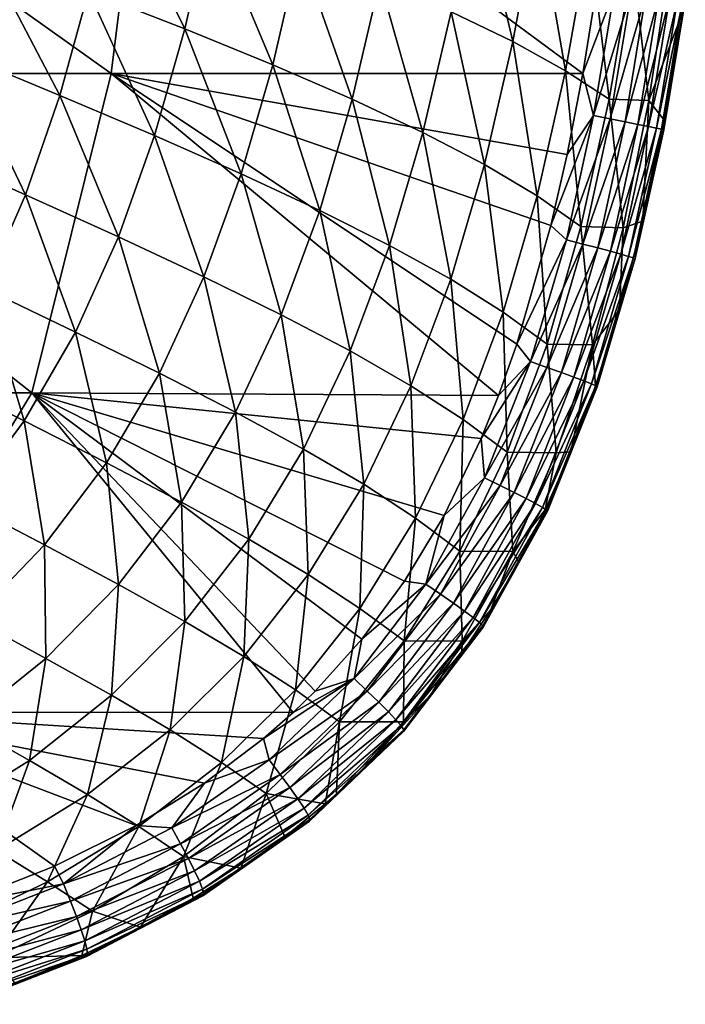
# Model space of a CAD drawing. Header units: metres. Extents: x -82 to 113, y -109 to 109.
# Tile 190 of 256: x 105.44 to 112.04, y -18.7 to -8.95. Entities that reach past the tile are written whole.
import ezdxf

# ---------------------------------------------------------------- set-up
doc = ezdxf.new("R2010")
doc.units = ezdxf.units.M
doc.layers.add('solid_20_382_013_XXX', color=7, linetype='CONTINUOUS')

msp = doc.modelspace()

# ---------------------------------------------------------------- linework, layer by layer
at = {"layer": 'solid_20_382_013_XXX'}
for points in [[(101.54158, -9.482674, -26.163029), (106.351089, -9.482674, -26.61865), (101.909065, -6.320729, -26.171013)], [(106.351089, -9.482674, -26.61865), (106.743637, -6.320729, -26.628716), (101.909065, -6.320729, -26.171013)], [(106.351089, -9.482674, -26.61865), (111.020905, -9.483159, -27.112013), (106.743637, -6.320729, -26.628716)], [(106.743637, -6.320729, -26.628716), (111.020905, -9.483159, -27.112013), (111.163155, -8.598129, -27.117586)], [(106.125374, -8.666703, -40.509598), (106.366295, -7.582779, -40.637676), (107.078033, -9.039171, -39.313892)], [(106.366295, -7.582779, -40.637676), (107.33284, -7.923654, -39.449188), (107.078033, -9.039171, -39.313892)], [(109.716652, -8.870809, -35.493629), (109.957489, -7.593081, -35.645241), (110.329674, -9.16653, -34.07151)], [(109.957489, -7.593081, -35.645241), (110.57103, -7.859146, -34.230145), (110.329674, -9.16653, -34.07151)], [(110.329674, -9.16653, -34.07151), (110.57103, -7.859146, -34.230145), (110.850266, -9.454957, -32.588512)], [(110.57103, -7.859146, -34.230145), (111.089043, -8.119391, -32.75235), (110.850266, -9.454957, -32.588512)], [(107.078033, -9.039171, -39.313892), (107.33284, -7.923654, -39.449188), (107.950119, -9.395489, -38.042629)], [(107.33284, -7.923654, -39.449188), (108.216118, -8.25096, -38.185055), (107.950119, -9.395489, -38.042629)], [(110.850266, -9.454957, -32.588512), (111.089043, -8.119391, -32.75235), (111.280891, -9.737695, -31.013294)], [(111.089043, -8.119391, -32.75235), (111.514076, -8.375132, -31.179043), (111.280891, -9.737695, -31.013294)], [(104.831207, -9.281678, -41.475182), (105.096611, -8.276482, -41.611065), (105.84185, -9.699956, -40.367783)], [(105.096611, -8.276482, -41.611065), (106.125374, -8.666703, -40.509598), (105.84185, -9.699956, -40.367783)], [(107.950119, -9.395489, -38.042629), (108.216118, -8.25096, -38.185055), (108.737328, -9.737372, -36.714352)], [(108.216118, -8.25096, -38.185055), (109.011696, -8.566162, -36.863869), (108.737328, -9.737372, -36.714352)], [(111.280891, -9.737695, -31.013294), (111.514076, -8.375132, -31.179043), (111.674545, -9.750153, -29.328037)], [(111.514076, -8.375132, -31.179043), (111.884537, -8.387582, -29.485466), (111.674545, -9.750153, -29.328037)], [(111.674545, -9.750153, -29.328037), (111.884537, -8.387582, -29.485466), (112.011337, -8.870315, -28.25288)], [(108.737328, -9.737372, -36.714352), (109.011696, -8.566162, -36.863869), (109.436852, -10.066644, -35.33733)], [(109.011696, -8.566162, -36.863869), (109.716652, -8.870809, -35.493629), (109.436852, -10.066644, -35.33733)], [(105.84185, -9.699956, -40.367783), (106.125374, -8.666703, -40.509598), (106.778931, -10.0976, -39.166187)], [(106.125374, -8.666703, -40.509598), (107.078033, -9.039171, -39.313892), (106.778931, -10.0976, -39.166187)], [(111.163155, -8.598129, -27.117586), (111.020905, -9.483159, -27.112013), (111.335968, -8.654151, -27.154106)], [(111.020905, -9.483159, -27.112013), (111.128822, -9.899336, -27.146017), (111.335968, -8.654151, -27.154106)], [(111.335968, -8.654151, -27.154106), (111.128822, -9.899336, -27.146017), (111.50013, -8.678869, -27.221075)], [(111.128822, -9.899336, -27.146017), (111.293335, -9.931442, -27.214178), (111.50013, -8.678869, -27.221075)], [(111.50013, -8.678869, -27.221075), (111.293335, -9.931442, -27.214178), (111.647217, -8.701192, -27.314833)], [(111.293335, -9.931442, -27.214178), (111.440369, -9.960456, -27.309626), (111.647217, -8.701192, -27.314833)], [(111.647217, -8.701192, -27.314833), (111.440369, -9.960456, -27.309626), (111.774651, -8.720721, -27.43203)], [(111.440369, -9.960456, -27.309626), (111.567329, -9.985847, -27.428879), (111.774651, -8.720721, -27.43203)], [(111.774651, -8.720721, -27.43203), (111.567329, -9.985847, -27.428879), (111.879868, -8.737058, -27.569313)], [(111.567329, -9.985847, -27.428879), (111.671608, -10.007089, -27.568455), (111.879868, -8.737058, -27.569313)], [(111.879868, -8.737058, -27.569313), (111.671608, -10.007089, -27.568455), (111.960304, -8.749803, -27.72333)], [(111.671608, -10.007089, -27.568455), (111.75061, -10.023649, -27.724869), (111.960304, -8.749803, -27.72333)], [(111.960304, -8.749803, -27.72333), (111.75061, -10.023649, -27.724869), (112.013397, -8.758557, -27.890728)], [(111.75061, -10.023649, -27.724869), (111.801743, -10.035001, -27.89464), (112.013397, -8.758557, -27.890728)], [(112.013397, -8.758557, -27.890728), (111.801743, -10.035001, -27.89464), (112.036568, -8.762924, -28.068161)], [(111.801743, -10.035001, -27.89464), (111.822395, -10.040614, -28.074287), (112.036568, -8.762924, -28.068161)], [(112.036568, -8.762924, -28.068161), (111.822395, -10.040614, -28.074287), (112.011337, -8.870315, -28.25288)], [(109.436852, -10.066644, -35.33733), (109.716652, -8.870809, -35.493629), (110.047409, -10.385221, -33.909348)], [(109.716652, -8.870809, -35.493629), (110.329674, -9.16653, -34.07151), (110.047409, -10.385221, -33.909348)], [(111.674545, -9.750153, -29.328037), (112.011337, -8.870315, -28.25288), (111.82756, -9.945227, -28.259548)], [(111.822395, -10.040614, -28.074287), (111.82756, -9.945227, -28.259548), (112.011337, -8.870315, -28.25288)], [(106.778931, -10.0976, -39.166187), (107.078033, -9.039171, -39.313892), (107.638107, -10.476449, -37.88903)], [(107.078033, -9.039171, -39.313892), (107.950119, -9.395489, -38.042629), (107.638107, -10.476449, -37.88903)], [(110.047409, -10.385221, -33.909348), (110.329674, -9.16653, -34.07151), (110.568527, -10.695024, -32.422207)], [(110.329674, -9.16653, -34.07151), (110.850266, -9.454957, -32.588512), (110.568527, -10.695024, -32.422207)], [(104.511475, -10.24181, -41.323311), (104.831207, -9.281678, -41.475182), (105.502731, -10.682466, -40.211292)], [(104.831207, -9.281678, -41.475182), (105.84185, -9.699956, -40.367783), (105.502731, -10.682466, -40.211292)], [(107.638107, -10.476449, -37.88903), (107.950119, -9.395489, -38.042629), (108.415222, -10.838473, -36.55479)], [(107.950119, -9.395489, -38.042629), (108.737328, -9.737372, -36.714352), (108.415222, -10.838473, -36.55479)], [(110.568527, -10.695024, -32.422207), (110.850266, -9.454957, -32.588512), (111.002594, -10.997937, -30.845995)], [(110.850266, -9.454957, -32.588512), (111.280891, -9.737695, -31.013294), (111.002594, -10.997937, -30.845995)], [(100.804016, -12.644617, -26.126225), (105.563492, -12.644617, -26.574427), (101.54158, -9.482674, -26.163029)], [(105.563492, -12.644617, -26.574427), (106.351089, -9.482674, -26.61865), (101.54158, -9.482674, -26.163029)], [(105.563492, -12.644617, -26.574427), (110.18544, -12.6704, -27.060101), (106.351089, -9.482674, -26.61865)], [(106.351089, -9.482674, -26.61865), (110.18544, -12.6704, -27.060101), (110.366394, -12.16239, -27.073242)], [(106.351089, -9.482674, -26.61865), (110.366394, -12.16239, -27.073242), (110.704872, -10.989225, -27.095427)], [(106.351089, -9.482674, -26.61865), (110.704872, -10.989225, -27.095427), (110.866219, -10.285612, -27.104521)], [(106.351089, -9.482674, -26.61865), (110.866219, -10.285612, -27.104521), (111.020905, -9.483159, -27.112013)], [(111.020905, -9.483159, -27.112013), (110.866219, -10.285612, -27.104521), (111.128822, -9.899336, -27.146017)], [(105.502731, -10.682466, -40.211292), (105.84185, -9.699956, -40.367783), (106.422958, -11.099504, -39.005024)], [(105.84185, -9.699956, -40.367783), (106.778931, -10.0976, -39.166187), (106.422958, -11.099504, -39.005024)], [(108.415222, -10.838473, -36.55479), (108.737328, -9.737372, -36.714352), (109.107567, -11.185766, -35.172031)], [(108.737328, -9.737372, -36.714352), (109.436852, -10.066644, -35.33733), (109.107567, -11.185766, -35.172031)], [(111.002594, -10.997937, -30.845995), (111.280891, -9.737695, -31.013294), (111.422043, -11.009577, -29.170858)], [(111.280891, -9.737695, -31.013294), (111.674545, -9.750153, -29.328037), (111.422043, -11.009577, -29.170858)], [(111.422043, -11.009577, -29.170858), (111.674545, -9.750153, -29.328037), (111.615768, -10.943134, -28.263397)], [(111.674545, -9.750153, -29.328037), (111.82756, -9.945227, -28.259548), (111.615768, -10.943134, -28.263397)], [(110.704872, -10.989225, -27.095427), (110.858948, -11.128224, -27.13183), (111.128822, -9.899336, -27.146017)], [(110.866219, -10.285612, -27.104521), (110.704872, -10.989225, -27.095427), (111.128822, -9.899336, -27.146017)], [(111.128822, -9.899336, -27.146017), (110.858948, -11.128224, -27.13183), (111.293335, -9.931442, -27.214178)], [(110.858948, -11.128224, -27.13183), (111.022926, -11.170928, -27.201288), (111.293335, -9.931442, -27.214178)], [(111.293335, -9.931442, -27.214178), (111.022926, -11.170928, -27.201288), (111.440369, -9.960456, -27.309626)], [(111.822395, -10.040614, -28.074287), (111.615768, -10.943134, -28.263397), (111.82756, -9.945227, -28.259548)], [(111.022926, -11.170928, -27.201288), (111.169052, -11.209524, -27.298615), (111.440369, -9.960456, -27.309626)], [(111.440369, -9.960456, -27.309626), (111.169052, -11.209524, -27.298615), (111.567329, -9.985847, -27.428879)], [(111.169052, -11.209524, -27.298615), (111.294693, -11.243293, -27.420176), (111.567329, -9.985847, -27.428879)], [(111.567329, -9.985847, -27.428879), (111.294693, -11.243293, -27.420176), (111.671608, -10.007089, -27.568455)], [(111.294693, -11.243293, -27.420176), (111.397247, -11.271513, -27.562334), (111.671608, -10.007089, -27.568455)], [(111.671608, -10.007089, -27.568455), (111.397247, -11.271513, -27.562334), (111.75061, -10.023649, -27.724869)], [(111.397247, -11.271513, -27.562334), (111.474083, -11.293464, -27.721453), (111.75061, -10.023649, -27.724869)], [(111.75061, -10.023649, -27.724869), (111.474083, -11.293464, -27.721453), (111.801743, -10.035001, -27.89464)], [(111.474083, -11.293464, -27.721453), (111.522583, -11.308423, -27.893898), (111.801743, -10.035001, -27.89464)], [(111.801743, -10.035001, -27.89464), (111.522583, -11.308423, -27.893898), (111.822395, -10.040614, -28.074287)], [(111.522583, -11.308423, -27.893898), (111.540131, -11.315671, -28.076035), (111.822395, -10.040614, -28.074287)], [(111.822395, -10.040614, -28.074287), (111.540131, -11.315671, -28.076035), (111.615768, -10.943134, -28.263397)], [(106.422958, -11.099504, -39.005024), (106.778931, -10.0976, -39.166187), (107.267982, -11.495004, -37.72308)], [(106.778931, -10.0976, -39.166187), (107.638107, -10.476449, -37.88903), (107.267982, -11.495004, -37.72308)], [(109.107567, -11.185766, -35.172031), (109.436852, -10.066644, -35.33733), (109.713898, -11.520536, -33.739162)], [(109.436852, -10.066644, -35.33733), (110.047409, -10.385221, -33.909348), (109.713898, -11.520536, -33.739162)], [(104.511475, -10.24181, -41.323311), (105.502731, -10.682466, -40.211292), (105.094223, -11.61144, -40.041061)], [(109.713898, -11.520536, -33.739162), (110.047409, -10.385221, -33.909348), (110.23378, -11.844993, -32.248787)], [(110.047409, -10.385221, -33.909348), (110.568527, -10.695024, -32.422207), (110.23378, -11.844993, -32.248787)], [(107.267982, -11.495004, -37.72308), (107.638107, -10.476449, -37.88903), (108.033775, -11.87119, -36.383907)], [(107.638107, -10.476449, -37.88903), (108.415222, -10.838473, -36.55479), (108.033775, -11.87119, -36.383907)], [(105.094223, -11.61144, -40.041061), (105.502731, -10.682466, -40.211292), (105.997002, -12.042901, -38.831161)], [(105.502731, -10.682466, -40.211292), (106.422958, -11.099504, -39.005024), (105.997002, -12.042901, -38.831161)], [(110.23378, -11.844993, -32.248787), (110.568527, -10.695024, -32.422207), (110.66951, -12.161304, -30.672462)], [(110.568527, -10.695024, -32.422207), (111.002594, -10.997937, -30.845995), (110.66951, -12.161304, -30.672462)], [(108.033775, -11.87119, -36.383907), (108.415222, -10.838473, -36.55479), (108.71772, -12.230432, -34.996361)], [(108.415222, -10.838473, -36.55479), (109.107567, -11.185766, -35.172031), (108.71772, -12.230432, -34.996361)], [(110.704872, -10.989225, -27.095427), (110.366394, -12.16239, -27.073242), (110.858948, -11.128224, -27.13183)], [(110.66951, -12.161304, -30.672462), (111.002594, -10.997937, -30.845995), (111.118591, -12.170933, -29.009428)], [(111.002594, -10.997937, -30.845995), (111.422043, -11.009577, -29.170858), (111.118591, -12.170933, -29.009428)], [(111.118591, -12.170933, -29.009428), (111.422043, -11.009577, -29.170858), (111.385887, -11.82239, -28.264076)], [(111.540131, -11.315671, -28.076035), (111.385887, -11.82239, -28.264076), (111.615768, -10.943134, -28.263397)], [(111.422043, -11.009577, -29.170858), (111.615768, -10.943134, -28.263397), (111.385887, -11.82239, -28.264076)], [(105.997002, -12.042901, -38.831161), (106.422958, -11.099504, -39.005024), (106.827286, -12.449964, -37.545406)], [(106.422958, -11.099504, -39.005024), (107.267982, -11.495004, -37.72308), (106.827286, -12.449964, -37.545406)], [(108.71772, -12.230432, -34.996361), (109.107567, -11.185766, -35.172031), (109.318634, -12.575234, -33.559498)], [(109.107567, -11.185766, -35.172031), (109.713898, -11.520536, -33.739162), (109.318634, -12.575234, -33.559498)], [(110.366394, -12.16239, -27.073242), (110.504646, -12.335046, -27.108959), (110.858948, -11.128224, -27.13183)], [(110.858948, -11.128224, -27.13183), (110.504646, -12.335046, -27.108959), (111.022926, -11.170928, -27.201288)], [(110.504646, -12.335046, -27.108959), (110.666504, -12.392382, -27.17979), (111.022926, -11.170928, -27.201288)], [(111.022926, -11.170928, -27.201288), (110.666504, -12.392382, -27.17979), (111.169052, -11.209524, -27.298615)], [(110.666504, -12.392382, -27.17979), (110.810196, -12.444178, -27.279184), (111.169052, -11.209524, -27.298615)], [(111.169052, -11.209524, -27.298615), (110.810196, -12.444178, -27.279184), (111.294693, -11.243293, -27.420176)], [(110.810196, -12.444178, -27.279184), (110.933113, -12.489442, -27.403328), (111.294693, -11.243293, -27.420176)], [(111.294693, -11.243293, -27.420176), (110.933113, -12.489442, -27.403328), (111.397247, -11.271513, -27.562334)], [(110.933113, -12.489442, -27.403328), (111.032639, -12.527182, -27.548399), (111.397247, -11.271513, -27.562334)], [(111.397247, -11.271513, -27.562334), (111.032639, -12.527182, -27.548399), (111.474083, -11.293464, -27.721453)], [(111.032639, -12.527182, -27.548399), (111.106148, -12.556405, -27.710581), (111.474083, -11.293464, -27.721453)], [(111.474083, -11.293464, -27.721453), (111.106148, -12.556405, -27.710581), (111.522583, -11.308423, -27.893898)], [(111.106148, -12.556405, -27.710581), (111.151039, -12.576118, -27.886057), (111.522583, -11.308423, -27.893898)], [(111.522583, -11.308423, -27.893898), (111.151039, -12.576118, -27.886057), (111.540131, -11.315671, -28.076035)], [(111.151039, -12.576118, -27.886057), (111.16468, -12.585331, -28.071012), (111.540131, -11.315671, -28.076035)], [(111.540131, -11.315671, -28.076035), (111.16468, -12.585331, -28.071012), (111.385887, -11.82239, -28.264076)], [(106.827286, -12.449964, -37.545406), (107.267982, -11.495004, -37.72308), (107.5812, -12.835109, -36.202187)], [(107.267982, -11.495004, -37.72308), (108.033775, -11.87119, -36.383907), (107.5812, -12.835109, -36.202187)], [(109.318634, -12.575234, -33.559498), (109.713898, -11.520536, -33.739162), (109.836098, -12.908105, -32.06675)], [(109.713898, -11.520536, -33.739162), (110.23378, -11.844993, -32.248787), (109.836098, -12.908105, -32.06675)], [(104.602959, -12.480221, -39.861042), (105.094223, -11.61144, -40.041061), (105.488388, -12.922244, -38.64814)], [(105.094223, -11.61144, -40.041061), (105.997002, -12.042901, -38.831161), (105.488388, -12.922244, -38.64814)], [(107.5812, -12.835109, -36.202187), (108.033775, -11.87119, -36.383907), (108.256226, -13.20099, -34.810673)], [(108.033775, -11.87119, -36.383907), (108.71772, -12.230432, -34.996361), (108.256226, -13.20099, -34.810673)], [(109.836098, -12.908105, -32.06675), (110.23378, -11.844993, -32.248787), (110.272354, -13.231503, -30.491159)], [(110.23378, -11.844993, -32.248787), (110.66951, -12.161304, -30.672462), (110.272354, -13.231503, -30.491159)], [(111.118591, -12.170933, -29.009428), (111.385887, -11.82239, -28.264076), (111.147102, -12.576766, -28.261543)], [(111.16468, -12.585331, -28.071012), (111.147102, -12.576766, -28.261543), (111.385887, -11.82239, -28.264076)], [(105.488388, -12.922244, -38.64814), (105.997002, -12.042901, -38.831161), (106.304085, -13.336888, -37.359138)], [(105.997002, -12.042901, -38.831161), (106.827286, -12.449964, -37.545406), (106.304085, -13.336888, -37.359138)], [(110.366394, -12.16239, -27.073242), (110.18544, -12.6704, -27.060101), (110.504646, -12.335046, -27.108959)], [(110.272354, -13.231503, -30.491159), (110.66951, -12.161304, -30.672462), (110.756264, -13.238273, -28.841698)], [(110.66951, -12.161304, -30.672462), (111.118591, -12.170933, -29.009428), (110.756264, -13.238273, -28.841698)], [(110.756264, -13.238273, -28.841698), (111.118591, -12.170933, -29.009428), (110.902153, -13.228425, -28.256042)], [(111.118591, -12.170933, -29.009428), (111.147102, -12.576766, -28.261543), (110.902153, -13.228425, -28.256042)], [(108.256226, -13.20099, -34.810673), (108.71772, -12.230432, -34.996361), (108.851242, -13.550418, -33.370586)], [(108.71772, -12.230432, -34.996361), (109.318634, -12.575234, -33.559498), (108.851242, -13.550418, -33.370586)], [(110.013481, -13.095919, -27.046976), (110.046204, -13.485641, -27.074684), (110.504646, -12.335046, -27.108959)], [(110.18544, -12.6704, -27.060101), (110.013481, -13.095919, -27.046976), (110.504646, -12.335046, -27.108959)], [(110.504646, -12.335046, -27.108959), (110.046204, -13.485641, -27.074684), (110.666504, -12.392382, -27.17979)], [(104.602959, -12.480221, -39.861042), (105.488388, -12.922244, -38.64814), (104.888428, -13.730395, -38.461452)], [(106.304085, -13.336888, -37.359138), (106.827286, -12.449964, -37.545406), (107.046303, -13.726896, -36.012386)], [(106.827286, -12.449964, -37.545406), (107.5812, -12.835109, -36.202187), (107.046303, -13.726896, -36.012386)], [(110.046204, -13.485641, -27.074684), (110.202812, -13.561831, -27.146719), (110.666504, -12.392382, -27.17979)], [(110.666504, -12.392382, -27.17979), (110.202812, -13.561831, -27.146719), (110.810196, -12.444178, -27.279184)], [(110.202812, -13.561831, -27.146719), (110.341217, -13.630582, -27.248106), (110.810196, -12.444178, -27.279184)], [(110.810196, -12.444178, -27.279184), (110.341217, -13.630582, -27.248106), (110.933113, -12.489442, -27.403328)], [(108.851242, -13.550418, -33.370586), (109.318634, -12.575234, -33.559498), (109.365837, -13.886208, -31.876213)], [(109.318634, -12.575234, -33.559498), (109.836098, -12.908105, -32.06675), (109.365837, -13.886208, -31.876213)], [(110.341217, -13.630582, -27.248106), (110.458855, -13.690542, -27.37483), (110.933113, -12.489442, -27.403328)], [(110.933113, -12.489442, -27.403328), (110.458855, -13.690542, -27.37483), (111.032639, -12.527182, -27.548399)], [(110.458855, -13.690542, -27.37483), (110.553162, -13.740363, -27.522877), (111.032639, -12.527182, -27.548399)], [(111.032639, -12.527182, -27.548399), (110.553162, -13.740363, -27.522877), (111.106148, -12.556405, -27.710581)], [(110.553162, -13.740363, -27.522877), (110.621597, -13.778694, -27.688227), (111.106148, -12.556405, -27.710581)], [(111.106148, -12.556405, -27.710581), (110.621597, -13.778694, -27.688227), (111.151039, -12.576118, -27.886057)], [(110.621597, -13.778694, -27.688227), (110.661598, -13.804185, -27.866867), (111.151039, -12.576118, -27.886057)], [(111.151039, -12.576118, -27.886057), (110.661598, -13.804185, -27.866867), (111.16468, -12.585331, -28.071012)], [(111.16468, -12.585331, -28.071012), (110.902153, -13.228425, -28.256042), (111.147102, -12.576766, -28.261543)], [(103.642487, -15.806561, -26.424246), (105.563492, -12.644617, -26.574427), (100.804016, -12.644617, -26.126225)], [(103.642487, -15.806561, -26.424246), (108.152306, -15.811137, -26.883493), (105.563492, -12.644617, -26.574427)], [(105.563492, -12.644617, -26.574427), (108.152306, -15.811137, -26.883493), (108.371254, -15.598839, -26.903881)], [(105.563492, -12.644617, -26.574427), (108.371254, -15.598839, -26.903881), (108.832176, -15.084425, -26.946125)], [(105.563492, -12.644617, -26.574427), (108.832176, -15.084425, -26.946125), (109.255028, -14.510358, -26.983789)], [(105.563492, -12.644617, -26.574427), (109.255028, -14.510358, -26.983789), (109.646843, -13.85801, -27.017332)], [(105.563492, -12.644617, -26.574427), (109.646843, -13.85801, -27.017332), (110.013481, -13.095919, -27.046976)], [(105.563492, -12.644617, -26.574427), (110.013481, -13.095919, -27.046976), (110.18544, -12.6704, -27.060101)], [(110.661598, -13.804185, -27.866867), (110.670616, -13.815486, -28.054783), (111.16468, -12.585331, -28.071012)], [(111.16468, -12.585331, -28.071012), (110.670616, -13.815486, -28.054783), (110.902153, -13.228425, -28.256042)], [(107.046303, -13.726896, -36.012386), (107.5812, -12.835109, -36.202187), (107.712639, -14.09521, -34.617374)], [(107.5812, -12.835109, -36.202187), (108.256226, -13.20099, -34.810673), (107.712639, -14.09521, -34.617374)], [(104.888428, -13.730395, -38.461452), (105.488388, -12.922244, -38.64814), (105.690117, -14.149875, -37.169186)], [(105.488388, -12.922244, -38.64814), (106.304085, -13.336888, -37.359138), (105.690117, -14.149875, -37.169186)], [(109.365837, -13.886208, -31.876213), (109.836098, -12.908105, -32.06675), (109.802185, -14.211116, -30.302118)], [(109.836098, -12.908105, -32.06675), (110.272354, -13.231503, -30.491159), (109.802185, -14.211116, -30.302118)], [(110.013481, -13.095919, -27.046976), (109.646843, -13.85801, -27.017332), (110.046204, -13.485641, -27.074684)], [(107.712639, -14.09521, -34.617374), (108.256226, -13.20099, -34.810673), (108.30201, -14.444959, -33.1745)], [(108.256226, -13.20099, -34.810673), (108.851242, -13.550418, -33.370586), (108.30201, -14.444959, -33.1745)], [(109.802185, -14.211116, -30.302118), (110.272354, -13.231503, -30.491159), (110.327499, -14.214824, -28.66737)], [(110.272354, -13.231503, -30.491159), (110.756264, -13.238273, -28.841698), (110.327499, -14.214824, -28.66737)], [(110.327499, -14.214824, -28.66737), (110.756264, -13.238273, -28.841698), (110.649223, -13.80382, -28.247808)], [(110.670616, -13.815486, -28.054783), (110.649223, -13.80382, -28.247808), (110.902153, -13.228425, -28.256042)], [(110.756264, -13.238273, -28.841698), (110.902153, -13.228425, -28.256042), (110.649223, -13.80382, -28.247808)], [(105.690117, -14.149875, -37.169186), (106.304085, -13.336888, -37.359138), (106.42128, -14.541892, -35.818863)], [(106.304085, -13.336888, -37.359138), (107.046303, -13.726896, -36.012386), (106.42128, -14.541892, -35.818863)], [(108.30201, -14.444959, -33.1745), (108.851242, -13.550418, -33.370586), (108.814041, -14.779273, -31.67893)], [(108.851242, -13.550418, -33.370586), (109.365837, -13.886208, -31.876213), (108.814041, -14.779273, -31.67893)], [(110.046204, -13.485641, -27.074684), (109.46563, -14.540479, -27.026434), (110.202812, -13.561831, -27.146719)], [(109.646843, -13.85801, -27.017332), (109.46563, -14.540479, -27.026434), (110.046204, -13.485641, -27.074684)], [(109.46563, -14.540479, -27.026434), (109.61219, -14.639485, -27.09919), (110.202812, -13.561831, -27.146719)], [(110.202812, -13.561831, -27.146719), (109.61219, -14.639485, -27.09919), (110.341217, -13.630582, -27.248106)], [(109.61219, -14.639485, -27.09919), (109.740974, -14.728683, -27.202141), (110.341217, -13.630582, -27.248106)], [(110.341217, -13.630582, -27.248106), (109.740974, -14.728683, -27.202141), (110.458855, -13.690542, -27.37483)], [(104.888428, -13.730395, -38.461452), (105.690117, -14.149875, -37.169186), (104.983025, -14.88182, -36.982468)], [(106.42128, -14.541892, -35.818863), (107.046303, -13.726896, -36.012386), (107.079597, -14.909683, -34.420284)], [(107.046303, -13.726896, -36.012386), (107.712639, -14.09521, -34.617374), (107.079597, -14.909683, -34.420284)], [(109.740974, -14.728683, -27.202141), (109.849571, -14.806278, -27.331074), (110.458855, -13.690542, -27.37483)], [(110.458855, -13.690542, -27.37483), (109.849571, -14.806278, -27.331074), (110.553162, -13.740363, -27.522877)], [(109.849571, -14.806278, -27.331074), (109.935585, -14.87048, -27.481779), (110.553162, -13.740363, -27.522877)], [(110.553162, -13.740363, -27.522877), (109.935585, -14.87048, -27.481779), (110.621597, -13.778694, -27.688227)], [(109.935585, -14.87048, -27.481779), (109.996613, -14.919494, -27.650043), (110.621597, -13.778694, -27.688227)], [(110.621597, -13.778694, -27.688227), (109.996613, -14.919494, -27.650043), (110.661598, -13.804185, -27.866867)], [(109.996613, -14.919494, -27.650043), (110.030258, -14.95153, -27.831656), (110.661598, -13.804185, -27.866867)], [(110.661598, -13.804185, -27.866867), (110.030258, -14.95153, -27.831656), (110.670616, -13.815486, -28.054783)], [(110.030258, -14.95153, -27.831656), (110.034111, -14.964794, -28.022404), (110.670616, -13.815486, -28.054783)], [(110.670616, -13.815486, -28.054783), (110.034111, -14.964794, -28.022404), (110.386581, -14.320541, -28.237045)], [(110.327499, -14.214824, -28.66737), (110.649223, -13.80382, -28.247808), (110.386581, -14.320541, -28.237045)], [(110.670616, -13.815486, -28.054783), (110.386581, -14.320541, -28.237045), (110.649223, -13.80382, -28.247808)], [(108.814041, -14.779273, -31.67893), (109.365837, -13.886208, -31.876213), (109.250847, -15.101217, -30.106781)], [(109.365837, -13.886208, -31.876213), (109.802185, -14.211116, -30.302118), (109.250847, -15.101217, -30.106781)], [(109.646843, -13.85801, -27.017332), (109.255028, -14.510358, -26.983789), (109.46563, -14.540479, -27.026434)], [(107.079597, -14.909683, -34.420284), (107.712639, -14.09521, -34.617374), (107.664063, -15.256706, -32.974556)], [(107.712639, -14.09521, -34.617374), (108.30201, -14.444959, -33.1745), (107.664063, -15.256706, -32.974556)], [(104.983025, -14.88182, -36.982468), (105.690117, -14.149875, -37.169186), (105.70372, -15.274343, -35.627754)], [(105.690117, -14.149875, -37.169186), (106.42128, -14.541892, -35.818863), (105.70372, -15.274343, -35.627754)], [(109.250847, -15.101217, -30.106781), (109.802185, -14.211116, -30.302118), (109.825417, -15.102816, -28.487209)], [(109.802185, -14.211116, -30.302118), (110.327499, -14.214824, -28.66737), (109.825417, -15.102816, -28.487209)], [(109.825417, -15.102816, -28.487209), (110.327499, -14.214824, -28.66737), (110.111855, -14.791877, -28.223665)], [(110.327499, -14.214824, -28.66737), (110.386581, -14.320541, -28.237045), (110.111855, -14.791877, -28.223665)], [(110.034111, -14.964794, -28.022404), (110.111855, -14.791877, -28.223665), (110.386581, -14.320541, -28.237045)], [(107.664063, -15.256706, -32.974556), (108.30201, -14.444959, -33.1745), (108.174316, -15.58642, -31.477732)], [(108.30201, -14.444959, -33.1745), (108.814041, -14.779273, -31.67893), (108.174316, -15.58642, -31.477732)], [(109.255028, -14.510358, -26.983789), (108.832176, -15.084425, -26.946125), (109.46563, -14.540479, -27.026434)], [(105.70372, -15.274343, -35.627754), (106.42128, -14.541892, -35.818863), (106.354683, -15.640029, -34.224812)], [(106.42128, -14.541892, -35.818863), (107.079597, -14.909683, -34.420284), (106.354683, -15.640029, -34.224812)], [(109.46563, -14.540479, -27.026434), (108.755508, -15.475245, -26.963182), (109.61219, -14.639485, -27.09919)], [(108.832176, -15.084425, -26.946125), (108.755508, -15.475245, -26.963182), (109.46563, -14.540479, -27.026434)], [(108.755508, -15.475245, -26.963182), (108.886246, -15.598258, -27.035765), (109.61219, -14.639485, -27.09919)], [(109.61219, -14.639485, -27.09919), (108.886246, -15.598258, -27.035765), (109.740974, -14.728683, -27.202141)], [(108.174316, -15.58642, -31.477732), (108.814041, -14.779273, -31.67893), (108.612404, -15.902203, -29.907509)], [(108.814041, -14.779273, -31.67893), (109.250847, -15.101217, -30.106781), (108.612404, -15.902203, -29.907509)], [(108.886246, -15.598258, -27.035765), (109.000336, -15.708905, -27.139332), (109.740974, -14.728683, -27.202141)], [(109.740974, -14.728683, -27.202141), (109.000336, -15.708905, -27.139332), (109.849571, -14.806278, -27.331074)], [(109.000336, -15.708905, -27.139332), (109.09565, -15.804924, -27.269512), (109.849571, -14.806278, -27.331074)], [(109.849571, -14.806278, -27.331074), (109.09565, -15.804924, -27.269512), (109.935585, -14.87048, -27.481779)], [(110.034111, -14.964794, -28.022404), (109.822441, -15.227366, -28.207342), (110.111855, -14.791877, -28.223665)], [(109.825417, -15.102816, -28.487209), (110.111855, -14.791877, -28.223665), (109.822441, -15.227366, -28.207342)], [(104.983025, -14.88182, -36.982468), (105.70372, -15.274343, -35.627754), (104.896385, -15.921253, -35.444603)], [(106.354683, -15.640029, -34.224812), (107.079597, -14.909683, -34.420284), (106.934944, -15.982675, -32.775455)], [(107.079597, -14.909683, -34.420284), (107.664063, -15.256706, -32.974556), (106.934944, -15.982675, -32.775455)], [(109.09565, -15.804924, -27.269512), (109.170059, -15.884048, -27.421944), (109.935585, -14.87048, -27.481779)], [(109.935585, -14.87048, -27.481779), (109.170059, -15.884048, -27.421944), (109.996613, -14.919494, -27.650043)], [(109.170059, -15.884048, -27.421944), (109.221428, -15.944015, -27.592258), (109.996613, -14.919494, -27.650043)], [(109.996613, -14.919494, -27.650043), (109.221428, -15.944015, -27.592258), (110.030258, -14.95153, -27.831656)], [(109.221428, -15.944015, -27.592258), (109.247643, -15.982559, -27.776089), (110.030258, -14.95153, -27.831656)], [(110.034111, -14.964794, -28.022404), (109.246559, -15.997416, -27.96907), (109.822441, -15.227366, -28.207342)], [(109.247643, -15.982559, -27.776089), (109.246559, -15.997416, -27.96907), (110.034111, -14.964794, -28.022404)], [(110.030258, -14.95153, -27.831656), (109.247643, -15.982559, -27.776089), (110.034111, -14.964794, -28.022404)], [(108.832176, -15.084425, -26.946125), (108.371254, -15.598839, -26.903881), (108.755508, -15.475245, -26.963182)], [(108.612404, -15.902203, -29.907509), (109.250847, -15.101217, -30.106781), (109.244102, -15.903932, -28.302639)], [(109.250847, -15.101217, -30.106781), (109.825417, -15.102816, -28.487209), (109.244102, -15.903932, -28.302639)], [(109.244102, -15.903932, -28.302639), (109.825417, -15.102816, -28.487209), (109.515602, -15.633916, -28.187742)], [(109.825417, -15.102816, -28.487209), (109.822441, -15.227366, -28.207342), (109.515602, -15.633916, -28.187742)], [(104.896385, -15.921253, -35.444603), (105.70372, -15.274343, -35.627754), (105.540146, -16.284348, -34.035843)], [(105.70372, -15.274343, -35.627754), (106.354683, -15.640029, -34.224812), (105.540146, -16.284348, -34.035843)], [(106.934944, -15.982675, -32.775455), (107.664063, -15.256706, -32.974556), (107.444191, -16.306072, -31.276642)], [(107.664063, -15.256706, -32.974556), (108.174316, -15.58642, -31.477732), (107.444191, -16.306072, -31.276642)], [(109.246559, -15.997416, -27.96907), (109.515602, -15.633916, -28.187742), (109.822441, -15.227366, -28.207342)], [(107.859459, -16.068628, -26.855986), (107.914063, -16.279053, -26.884802), (108.755508, -15.475245, -26.963182)], [(108.152306, -15.811137, -26.883493), (107.859459, -16.068628, -26.855986), (108.755508, -15.475245, -26.963182)], [(108.755508, -15.475245, -26.963182), (107.914063, -16.279053, -26.884802), (108.886246, -15.598258, -27.035765)], [(108.371254, -15.598839, -26.903881), (108.152306, -15.811137, -26.883493), (108.755508, -15.475245, -26.963182)], [(107.444191, -16.306072, -31.276642), (108.174316, -15.58642, -31.477732), (107.884384, -16.613922, -29.707668)], [(108.174316, -15.58642, -31.477732), (108.612404, -15.902203, -29.907509), (107.884384, -16.613922, -29.707668)], [(107.914063, -16.279053, -26.884802), (108.024643, -16.422907, -26.95615), (108.886246, -15.598258, -27.035765)], [(108.886246, -15.598258, -27.035765), (108.024643, -16.422907, -26.95615), (109.000336, -15.708905, -27.139332)], [(105.540146, -16.284348, -34.035843), (106.354683, -15.640029, -34.224812), (106.116432, -16.62208, -32.581451)], [(106.354683, -15.640029, -34.224812), (106.934944, -15.982675, -32.775455), (106.116432, -16.62208, -32.581451)], [(109.246559, -15.997416, -27.96907), (108.842087, -16.375328, -28.137819), (109.515602, -15.633916, -28.187742)], [(109.244102, -15.903932, -28.302639), (109.515602, -15.633916, -28.187742), (108.842087, -16.375328, -28.137819)], [(108.024643, -16.422907, -26.95615), (108.120369, -16.552191, -27.059069), (109.000336, -15.708905, -27.139332)], [(109.000336, -15.708905, -27.139332), (108.120369, -16.552191, -27.059069), (109.09565, -15.804924, -27.269512)], [(103.642487, -15.806561, -26.424246), (104.789886, -17.724792, -26.562578), (105.789978, -17.330532, -26.658211)], [(103.642487, -15.806561, -26.424246), (105.789978, -17.330532, -26.658211), (106.596527, -16.928604, -26.735596)], [(103.642487, -15.806561, -26.424246), (106.596527, -16.928604, -26.735596), (107.275818, -16.509052, -26.800592)], [(103.642487, -15.806561, -26.424246), (107.275818, -16.509052, -26.800592), (107.859459, -16.068628, -26.855986)], [(103.642487, -15.806561, -26.424246), (107.859459, -16.068628, -26.855986), (108.152306, -15.811137, -26.883493)], [(108.120369, -16.552191, -27.059069), (108.199455, -16.664228, -27.189117), (109.09565, -15.804924, -27.269512)], [(109.09565, -15.804924, -27.269512), (108.199455, -16.664228, -27.189117), (109.170059, -15.884048, -27.421944)], [(108.199455, -16.664228, -27.189117), (108.260162, -16.756348, -27.341856), (109.170059, -15.884048, -27.421944)], [(109.170059, -15.884048, -27.421944), (108.260162, -16.756348, -27.341856), (109.221428, -15.944015, -27.592258)], [(104.896385, -15.921253, -35.444603), (105.540146, -16.284348, -34.035843), (104.642212, -16.843668, -33.857319)], [(106.116432, -16.62208, -32.581451), (106.934944, -15.982675, -32.775455), (106.624954, -16.938581, -31.079298)], [(106.934944, -15.982675, -32.775455), (107.444191, -16.306072, -31.276642), (106.624954, -16.938581, -31.079298)], [(107.884384, -16.613922, -29.707668), (108.612404, -15.902203, -29.907509), (108.469963, -16.716314, -28.106916)], [(108.260162, -16.756348, -27.341856), (108.300713, -16.825872, -27.51285), (109.221428, -15.944015, -27.592258)], [(109.221428, -15.944015, -27.592258), (108.300713, -16.825872, -27.51285), (109.247643, -15.982559, -27.776089)], [(108.300713, -16.825872, -27.51285), (108.319344, -16.870129, -27.697655), (109.247643, -15.982559, -27.776089)], [(109.247643, -15.982559, -27.776089), (108.319344, -16.870129, -27.697655), (109.246559, -15.997416, -27.96907)], [(108.612404, -15.902203, -29.907509), (108.581039, -16.618858, -28.116354), (108.469963, -16.716314, -28.106916)], [(108.612404, -15.902203, -29.907509), (109.244102, -15.903932, -28.302639), (108.581039, -16.618858, -28.116354)], [(109.244102, -15.903932, -28.302639), (108.842087, -16.375328, -28.137819), (108.581039, -16.618858, -28.116354)], [(107.859459, -16.068628, -26.855986), (107.275818, -16.509052, -26.800592), (107.914063, -16.279053, -26.884802)], [(109.246559, -15.997416, -27.96907), (108.314308, -16.886444, -27.891838), (108.842087, -16.375328, -28.137819)], [(108.319344, -16.870129, -27.697655), (108.314308, -16.886444, -27.891838), (109.246559, -15.997416, -27.96907)], [(107.914063, -16.279053, -26.884802), (106.949257, -16.953279, -26.79269), (108.024643, -16.422907, -26.95615)], [(107.275818, -16.509052, -26.800592), (106.949257, -16.953279, -26.79269), (107.914063, -16.279053, -26.884802)], [(104.642212, -16.843668, -33.857319), (105.540146, -16.284348, -34.035843), (105.213867, -17.176739, -32.395973)], [(105.540146, -16.284348, -34.035843), (106.116432, -16.62208, -32.581451), (105.213867, -17.176739, -32.395973)], [(106.624954, -16.938581, -31.079298), (107.444191, -16.306072, -31.276642), (107.067596, -17.237883, -29.510309)], [(107.444191, -16.306072, -31.276642), (107.884384, -16.613922, -29.707668), (107.067596, -17.237883, -29.510309)], [(108.314308, -16.886444, -27.891838), (108.581039, -16.618858, -28.116354), (108.842087, -16.375328, -28.137819)], [(106.949257, -16.953279, -26.79269), (107.038383, -17.11257, -26.862011), (108.024643, -16.422907, -26.95615)], [(108.024643, -16.422907, -26.95615), (107.038383, -17.11257, -26.862011), (108.120369, -16.552191, -27.059069)], [(107.275818, -16.509052, -26.800592), (106.596527, -16.928604, -26.735596), (106.949257, -16.953279, -26.79269)], [(107.038383, -17.11257, -26.862011), (107.114761, -17.25573, -26.963238), (108.120369, -16.552191, -27.059069)], [(108.120369, -16.552191, -27.059069), (107.114761, -17.25573, -26.963238), (108.199455, -16.664228, -27.189117)], [(105.213867, -17.176739, -32.395973), (106.116432, -16.62208, -32.581451), (105.721062, -17.486574, -30.888643)], [(106.116432, -16.62208, -32.581451), (106.624954, -16.938581, -31.079298), (105.721062, -17.486574, -30.888643)], [(107.067596, -17.237883, -29.510309), (107.884384, -16.613922, -29.707668), (107.635086, -17.351801, -28.03145)], [(107.114761, -17.25573, -26.963238), (107.177017, -17.379787, -27.09194), (108.199455, -16.664228, -27.189117)], [(108.199455, -16.664228, -27.189117), (107.177017, -17.379787, -27.09194), (108.260162, -16.756348, -27.341856)], [(107.884384, -16.613922, -29.707668), (108.069244, -17.041056, -28.071594), (107.635086, -17.351801, -28.03145)], [(107.884384, -16.613922, -29.707668), (108.469963, -16.716314, -28.106916), (108.069244, -17.041056, -28.071594)], [(108.314308, -16.886444, -27.891838), (108.469963, -16.716314, -28.106916), (108.581039, -16.618858, -28.116354)], [(107.177017, -17.379787, -27.09194), (107.223793, -17.481771, -27.24369), (108.260162, -16.756348, -27.341856)], [(108.260162, -16.756348, -27.341856), (107.223793, -17.481771, -27.24369), (108.300713, -16.825872, -27.51285)], [(108.314308, -16.886444, -27.891838), (108.069244, -17.041056, -28.071594), (108.469963, -16.716314, -28.106916)], [(107.223793, -17.481771, -27.24369), (107.253723, -17.558708, -27.414063), (108.300713, -16.825872, -27.51285)], [(108.300713, -16.825872, -27.51285), (107.253723, -17.558708, -27.414063), (108.319344, -16.870129, -27.697655)], [(105.721062, -17.486574, -30.888643), (106.624954, -16.938581, -31.079298), (106.165611, -17.777536, -29.317896)], [(106.596527, -16.928604, -26.735596), (105.789978, -17.330532, -26.658211), (105.878944, -17.507673, -26.689718)], [(106.596527, -16.928604, -26.735596), (105.878944, -17.507673, -26.689718), (106.949257, -16.953279, -26.79269)], [(106.949257, -16.953279, -26.79269), (105.878944, -17.507673, -26.689718), (107.038383, -17.11257, -26.862011)], [(106.624954, -16.938581, -31.079298), (107.067596, -17.237883, -29.510309), (106.165611, -17.777536, -29.317896)], [(107.253723, -17.558708, -27.414063), (107.265442, -17.607628, -27.598627), (108.319344, -16.870129, -27.697655)], [(108.314308, -16.886444, -27.891838), (107.257591, -17.625557, -27.792959), (108.069244, -17.041056, -28.071594)], [(107.265442, -17.607628, -27.598627), (107.257591, -17.625557, -27.792959), (108.314308, -16.886444, -27.891838)], [(108.319344, -16.870129, -27.697655), (107.265442, -17.607628, -27.598627), (108.314308, -16.886444, -27.891838)], [(107.257591, -17.625557, -27.792959), (107.635086, -17.351801, -28.03145), (108.069244, -17.041056, -28.071594)], [(105.878944, -17.507673, -26.689718), (105.948441, -17.677151, -26.756735), (107.038383, -17.11257, -26.862011)], [(107.038383, -17.11257, -26.862011), (105.948441, -17.677151, -26.756735), (107.114761, -17.25573, -26.963238)], [(105.213867, -17.176739, -32.395973), (105.721062, -17.486574, -30.888643), (104.738792, -17.957029, -30.705467)], [(105.948441, -17.677151, -26.756735), (106.007225, -17.829563, -26.855778), (107.114761, -17.25573, -26.963238)], [(107.114761, -17.25573, -26.963238), (106.007225, -17.829563, -26.855778), (107.177017, -17.379787, -27.09194)], [(106.165611, -17.777536, -29.317896), (107.067596, -17.237883, -29.510309), (106.641136, -17.937365, -27.934534)], [(107.067596, -17.237883, -29.510309), (107.161903, -17.649939, -27.985998), (106.641136, -17.937365, -27.934534)], [(107.067596, -17.237883, -29.510309), (107.635086, -17.351801, -28.03145), (107.161903, -17.649939, -27.985998)], [(105.789978, -17.330532, -26.658211), (104.789886, -17.724792, -26.562578), (105.878944, -17.507673, -26.689718)], [(107.257591, -17.625557, -27.792959), (107.161903, -17.649939, -27.985998), (107.635086, -17.351801, -28.03145)], [(106.007225, -17.829563, -26.855778), (106.054298, -17.961752, -26.982483), (107.177017, -17.379787, -27.09194)], [(107.177017, -17.379787, -27.09194), (106.054298, -17.961752, -26.982483), (107.223793, -17.481771, -27.24369)], [(105.878944, -17.507673, -26.689718), (104.728905, -17.954821, -26.579441), (105.948441, -17.677151, -26.756735)], [(104.789886, -17.724792, -26.562578), (104.728905, -17.954821, -26.579441), (105.878944, -17.507673, -26.689718)], [(104.738792, -17.957029, -30.705467), (105.721062, -17.486574, -30.888643), (105.183662, -18.240026, -29.131094)], [(105.721062, -17.486574, -30.888643), (106.165611, -17.777536, -29.317896), (105.183662, -18.240026, -29.131094)], [(106.054298, -17.961752, -26.982483), (106.088661, -18.070555, -27.132492), (107.223793, -17.481771, -27.24369)], [(107.223793, -17.481771, -27.24369), (106.088661, -18.070555, -27.132492), (107.253723, -17.558708, -27.414063)], [(106.088661, -18.070555, -27.132492), (106.109322, -18.152813, -27.301439), (107.253723, -17.558708, -27.414063)], [(107.257591, -17.625557, -27.792959), (106.105522, -18.22505, -27.678707), (107.161903, -17.649939, -27.985998)], [(106.115273, -18.205366, -27.484964), (106.105522, -18.22505, -27.678707), (107.257591, -17.625557, -27.792959)], [(107.253723, -17.558708, -27.414063), (106.109322, -18.152813, -27.301439), (107.265442, -17.607628, -27.598627)], [(106.109322, -18.152813, -27.301439), (106.115273, -18.205366, -27.484964), (107.265442, -17.607628, -27.598627)], [(107.265442, -17.607628, -27.598627), (106.115273, -18.205366, -27.484964), (107.257591, -17.625557, -27.792959)], [(104.728905, -17.954821, -26.579441), (104.782616, -18.129957, -26.644268), (105.948441, -17.677151, -26.756735)], [(105.948441, -17.677151, -26.756735), (104.782616, -18.129957, -26.644268), (106.007225, -17.829563, -26.855778)], [(106.105522, -18.22505, -27.678707), (106.641136, -17.937365, -27.934534), (107.161903, -17.649939, -27.985998)], [(104.782616, -18.129957, -26.644268), (104.827324, -18.28763, -26.741081), (106.007225, -17.829563, -26.855778)], [(106.007225, -17.829563, -26.855778), (104.827324, -18.28763, -26.741081), (106.054298, -17.961752, -26.982483)], [(105.183662, -18.240026, -29.131094), (106.165611, -17.777536, -29.317896), (106.059273, -18.217072, -27.875998)], [(106.165611, -17.777536, -29.317896), (106.641136, -17.937365, -27.934534), (106.059273, -18.217072, -27.875998)], [(106.105522, -18.22505, -27.678707), (106.059273, -18.217072, -27.875998), (106.641136, -17.937365, -27.934534)], [(104.827324, -18.28763, -26.741081), (104.862305, -18.424583, -26.865612), (106.054298, -17.961752, -26.982483)], [(106.054298, -17.961752, -26.982483), (104.862305, -18.424583, -26.865612), (106.088661, -18.070555, -27.132492)], [(104.862305, -18.424583, -26.865612), (104.886864, -18.537561, -27.01359), (106.088661, -18.070555, -27.132492)], [(106.088661, -18.070555, -27.132492), (104.886864, -18.537561, -27.01359), (106.109322, -18.152813, -27.301439)], [(104.886864, -18.537561, -27.01359), (104.900276, -18.623306, -27.180746), (106.109322, -18.152813, -27.301439)], [(104.890884, -18.700085, -27.555521), (105.399651, -18.491047, -27.808929), (106.059273, -18.217072, -27.875998)], [(106.105522, -18.22505, -27.678707), (104.890884, -18.700085, -27.555521), (106.059273, -18.217072, -27.875998)], [(104.901855, -18.678568, -27.362812), (104.890884, -18.700085, -27.555521), (106.105522, -18.22505, -27.678707)], [(106.109322, -18.152813, -27.301439), (104.900276, -18.623306, -27.180746), (106.115273, -18.205366, -27.484964)], [(104.900276, -18.623306, -27.180746), (104.901855, -18.678568, -27.362812), (106.115273, -18.205366, -27.484964)], [(106.115273, -18.205366, -27.484964), (104.901855, -18.678568, -27.362812), (106.105522, -18.22505, -27.678707)], [(105.183662, -18.240026, -29.131094), (106.059273, -18.217072, -27.875998), (105.399651, -18.491047, -27.808929)]]:
    msp.add_3dface(points, dxfattribs=at)

doc.saveas('drawing.dxf')
